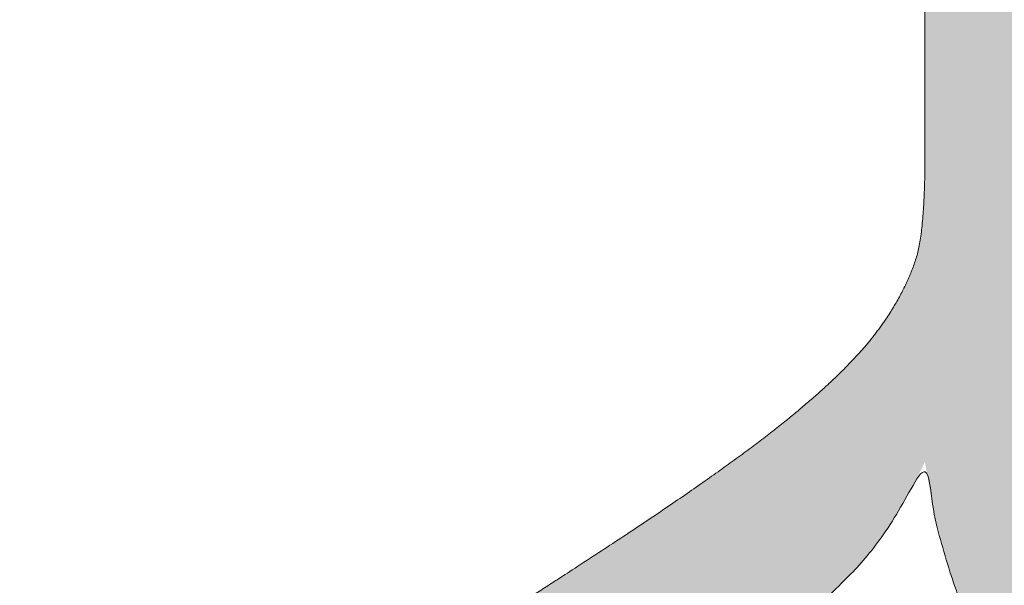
# Model space of a CAD drawing. Header units: inches. Extents: x -462 to -293, y -254 to -12.
# Tile 78 of 89: x -357.57 to -355.72, y -19.13 to -18.07. Entities that reach past the tile are written whole.
import ezdxf

# ---------------------------------------------------------------- set-up
doc = ezdxf.new("R2010")
doc.units = ezdxf.units.IN
doc.header["$LTSCALE"] = 32
doc.header["$MEASUREMENT"] = 0
doc.linetypes.add('Dash Style-1', pattern=[0.083328, 0.041656, -0.041672])
for name, color, linetype, lineweight in [('Black', 7, 'Continuous', 18), ('DashLine', 7, 'Dash Style-1', 13), ('DashLineFill', 7, 'Dash Style-1', 13), ('Drawing', 7, 'Continuous', 18), ('Metal-Black', 7, 'Continuous', 18), ('Metal-DeskStructure', 7, 'Continuous', 13), ('None', 7, 'Continuous', 18), ('SolidLine', 7, 'Continuous', 15), ('Wood_1-H', 7, 'Continuous', 13)]:
    doc.layers.add(name, color=color, linetype=linetype, lineweight=lineweight)
doc.layers.add('Metal-Leg', color=7, linetype='Continuous', lineweight=18, true_color=0x4c4c4c)
pattern_1 = [(45, (0, 0), (-1.61301565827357, 1.935715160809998), []), (45, (-1.0608, 1.0608), (-0.4723460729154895, 0.4167612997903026), [])]

# ---------------------------------------------------------------- blocks, each defined once
blk = doc.blocks.new('Group-12')
at = {"layer": 'DashLine'}
blk.add_rational_spline([(3.425889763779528, -2.559055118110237), (3.42588976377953, -37.77524409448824), (3.425889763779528, -72.99143307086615), (3.425889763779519, -74.52755905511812), (1.889763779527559, -74.52755905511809), (-11.02873622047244, -74.54730708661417), (-23.94723622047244, -74.56705511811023), (-25.24962716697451, -74.46183701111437), (-25.47623622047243, -73.17505511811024), (-27.40623622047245, -52.62205511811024), (-29.33623622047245, -32.06905511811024), (-29.64541729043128, -28.77953659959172), (-29.64523622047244, -25.47205511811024), (-29.64579921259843, -14.01555511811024), (-29.64636220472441, -2.559055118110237), (-13.11023622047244, -2.559055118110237), (3.425889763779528, -2.559055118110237)], [1, 1, 1, 0.7071067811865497, 1, 1, 1, 1, 1, 1, 1, 1, 1, 1, 1, 1, 1], degree=2, knots=[0, 0, 0, 0.3437727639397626, 0.3437727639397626, 0.3543760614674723, 0.3543760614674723, 0.4804837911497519, 0.4804837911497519, 0.4932388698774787, 0.4932388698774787, 0.6947633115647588, 0.6947633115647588, 0.7270176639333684, 0.7270176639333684, 0.838740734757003, 0.838740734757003, 1, 1, 1], dxfattribs=at)
at = {"layer": 'SolidLine'}
blk.add_rational_spline([(4.881889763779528, -2.559055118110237), (4.881889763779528, -37.77524409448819), (4.881889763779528, -72.99143307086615), (4.881889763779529, -75.98355905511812), (1.889763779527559, -75.98355905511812), (-11.02373622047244, -76.00380708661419), (-23.93723622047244, -76.02405511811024), (-26.48855720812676, -75.8181826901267), (-26.92623622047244, -73.31105511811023), (-28.85673622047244, -52.75855511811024), (-30.78723622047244, -32.20605511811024), (-31.10141317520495, -28.84703865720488), (-31.10223622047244, -25.47205511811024), (-31.10229921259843, -14.01555511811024), (-31.10236220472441, -2.559055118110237), (-13.11023622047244, -2.559055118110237), (4.881889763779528, -2.559055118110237)], [1, 1, 1, 0.7071067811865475, 1, 1, 1, 1, 1, 1, 1, 1, 1, 1, 1, 1, 1], degree=2, knots=[0, 0, 0, 0.3304669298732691, 0.3304669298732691, 0.3503210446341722, 0.3503210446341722, 0.4715008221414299, 0.4715008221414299, 0.4955201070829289, 0.4955201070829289, 0.690341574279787, 0.690341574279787, 0.7221812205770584, 0.7221812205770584, 0.83026201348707, 0.83026201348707, 1, 1, 1], dxfattribs=at)
blk = doc.blocks.new('1BRPFY-Leg_Plate (2D)')
at = {"layer": 'DashLineFill', "linetype": 'Continuous', "lineweight": 13}
h = blk.add_hatch(dxfattribs=at)
h.set_pattern_fill('Steel', color=253, style=0, pattern_type=2)
h.set_pattern_definition(pattern_1)
edge = h.paths.add_edge_path()
edge.add_arc((-1.704724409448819, -1.704724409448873), 0.125984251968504, 179.9999999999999, 269.9999999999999)
edge.add_line((-1.704724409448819, -1.830708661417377), (1.704724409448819, -1.830708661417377))
edge.add_arc((1.704724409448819, -1.704724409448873), 0.125984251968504, 270.0000000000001, 360.0000000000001)
edge.add_line((1.830708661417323, -1.704724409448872), (1.830708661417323, 1.704724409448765))
edge.add_arc((1.704724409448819, 1.704724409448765), 0.1259842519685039, 0, 90)
edge.add_line((1.704724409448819, 1.830708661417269), (-1.704724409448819, 1.830708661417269))
edge.add_arc((-1.704724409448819, 1.704724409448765), 0.1259842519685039, 90, 180)
edge.add_line((-1.830708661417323, 1.704724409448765), (-1.830708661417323, -1.704724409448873))
at = {"layer": 'SolidLine', "flags": 128}
for points in [[(-0.7086614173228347, -0.5019685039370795), (-0.6884019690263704, -0.5029637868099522), (-0.668337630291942, -0.5059400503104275), (-0.6486616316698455, -0.5108686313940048), (-0.6295634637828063, -0.5177020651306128), (-0.6112270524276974, -0.5263745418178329), (-0.5938289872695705, -0.5368025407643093), (-0.5775368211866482, -0.5488856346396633), (-0.5625074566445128, -0.5625074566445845), (-0.5488856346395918, -0.5775368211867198), (-0.5368025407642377, -0.5938289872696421), (-0.5263745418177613, -0.611227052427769), (-0.5177020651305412, -0.6295634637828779), (-0.5108686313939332, -0.6486616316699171), (-0.5059400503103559, -0.6683376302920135), (-0.5029637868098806, -0.688401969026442), (-0.5019685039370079, -0.7086614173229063), (-0.5029637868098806, -0.7289208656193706), (-0.5059400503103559, -0.748985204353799), (-0.5108686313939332, -0.7686612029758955), (-0.5177020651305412, -0.7877593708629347), (-0.5263745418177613, -0.8060957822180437), (-0.5368025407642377, -0.8234938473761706), (-0.5488856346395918, -0.8397860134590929), (-0.5625074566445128, -0.8548153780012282), (-0.5775368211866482, -0.8684372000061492), (-0.5938289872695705, -0.8805202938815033), (-0.6112270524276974, -0.8909482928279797), (-0.6295634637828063, -0.8996207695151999), (-0.6486616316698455, -0.9064542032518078), (-0.668337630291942, -0.9113827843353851), (-0.6884019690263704, -0.9143590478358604), (-0.7086614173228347, -0.9153543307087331), (-0.728920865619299, -0.9143590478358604), (-0.7489852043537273, -0.9113827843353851), (-0.7686612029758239, -0.9064542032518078), (-0.7877593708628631, -0.8996207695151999), (-0.8060957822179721, -0.8909482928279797), (-0.823493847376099, -0.8805202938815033), (-0.8397860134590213, -0.8684372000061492), (-0.8548153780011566, -0.8548153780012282), (-0.8684372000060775, -0.8397860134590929), (-0.8805202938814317, -0.8234938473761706), (-0.8909482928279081, -0.8060957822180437), (-0.8996207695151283, -0.7877593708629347), (-0.9064542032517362, -0.7686612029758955), (-0.9113827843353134, -0.748985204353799), (-0.9143590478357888, -0.7289208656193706), (-0.9153543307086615, -0.7086614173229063), (-0.9143590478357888, -0.688401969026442), (-0.9113827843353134, -0.6683376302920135), (-0.9064542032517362, -0.6486616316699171), (-0.8996207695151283, -0.6295634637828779), (-0.8909482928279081, -0.611227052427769), (-0.8805202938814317, -0.5938289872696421), (-0.8684372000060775, -0.5775368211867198), (-0.8548153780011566, -0.5625074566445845), (-0.8397860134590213, -0.5488856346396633), (-0.823493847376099, -0.5368025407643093), (-0.8060957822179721, -0.5263745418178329), (-0.7877593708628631, -0.5177020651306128), (-0.7686612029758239, -0.5108686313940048), (-0.7489852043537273, -0.5059400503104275), (-0.728920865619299, -0.5029637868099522)], [(-1.279527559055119, -1.118110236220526), (-1.263705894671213, -1.118887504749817), (-1.248036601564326, -1.121211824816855), (-1.232670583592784, -1.125060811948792), (-1.217755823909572, -1.130397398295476), (-1.203435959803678, -1.137170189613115), (-1.189848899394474, -1.145313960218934), (-1.177125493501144, -1.154750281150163), (-1.165388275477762, -1.165388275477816), (-1.15475028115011, -1.177125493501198), (-1.145313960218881, -1.189848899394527), (-1.137170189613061, -1.203435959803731), (-1.130397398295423, -1.217755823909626), (-1.125060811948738, -1.232670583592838), (-1.121211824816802, -1.24803660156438), (-1.118887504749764, -1.263705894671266), (-1.118110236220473, -1.279527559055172), (-1.118887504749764, -1.295349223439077), (-1.121211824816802, -1.311018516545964), (-1.125060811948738, -1.326384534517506), (-1.130397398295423, -1.341299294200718), (-1.137170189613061, -1.355619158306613), (-1.145313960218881, -1.369206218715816), (-1.15475028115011, -1.381929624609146), (-1.165388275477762, -1.393666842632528), (-1.177125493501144, -1.404304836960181), (-1.189848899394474, -1.413741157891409), (-1.203435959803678, -1.421884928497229), (-1.217755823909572, -1.428657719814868), (-1.232670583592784, -1.433994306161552), (-1.248036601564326, -1.437843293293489), (-1.263705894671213, -1.440167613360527), (-1.279527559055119, -1.440944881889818), (-1.295349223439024, -1.440167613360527), (-1.311018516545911, -1.437843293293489), (-1.326384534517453, -1.433994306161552), (-1.341299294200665, -1.428657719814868), (-1.355619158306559, -1.421884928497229), (-1.369206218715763, -1.413741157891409), (-1.381929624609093, -1.404304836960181), (-1.393666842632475, -1.393666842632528), (-1.404304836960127, -1.381929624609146), (-1.413741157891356, -1.369206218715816), (-1.421884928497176, -1.355619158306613), (-1.428657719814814, -1.341299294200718), (-1.433994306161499, -1.326384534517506), (-1.437843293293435, -1.311018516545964), (-1.440167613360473, -1.295349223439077), (-1.440944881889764, -1.279527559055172), (-1.440167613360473, -1.263705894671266), (-1.437843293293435, -1.24803660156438), (-1.433994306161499, -1.232670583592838), (-1.428657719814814, -1.217755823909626), (-1.421884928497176, -1.203435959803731), (-1.413741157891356, -1.189848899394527), (-1.404304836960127, -1.177125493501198), (-1.393666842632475, -1.165388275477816), (-1.381929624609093, -1.154750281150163), (-1.369206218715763, -1.145313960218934), (-1.355619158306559, -1.137170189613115), (-1.341299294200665, -1.130397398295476), (-1.326384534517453, -1.125060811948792), (-1.311018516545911, -1.121211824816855), (-1.295349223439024, -1.118887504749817)]]:
    blk.add_lwpolyline(points, close=True, dxfattribs=at)
blk = doc.blocks.new('1BRPX5-Util_Bkt_Sm-F (2D)')
at = {"layer": 'DashLineFill', "linetype": 'Continuous', "lineweight": 13}
h = blk.add_hatch(dxfattribs=at)
h.set_pattern_fill('Steel', color=253, style=0, pattern_type=2)
h.set_pattern_definition(pattern_1)
edge = h.paths.add_edge_path()
edge.add_line((-4.468503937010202, 4.413385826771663), (-3.12992125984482, 4.413385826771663))
edge.add_line((-3.12992125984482, 4.413385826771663), (-3.12992125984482, -1.854330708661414))
edge.add_line((-3.12992125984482, -1.854330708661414), (-4.468503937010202, -1.854330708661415))
edge.add_line((-4.468503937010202, -1.854330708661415), (-4.468503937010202, -1.988188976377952))
edge.add_line((-4.468503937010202, -1.988188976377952), (-2.421259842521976, -1.988188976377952))
edge.add_line((-2.421259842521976, -1.988188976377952), (-2.421259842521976, -2.366141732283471))
edge.add_arc((-2.303149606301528, -2.366141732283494), 0.1181102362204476, 179.9999999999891, 270.000000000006)
edge.add_line((-2.303149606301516, -2.484251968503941), (2.303149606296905, -2.484251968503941))
edge.add_arc((2.303149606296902, -2.366141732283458), 0.1181102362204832, 270.0000000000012, 359.9999999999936)
edge.add_line((2.421259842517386, -2.366141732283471), (2.421259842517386, -1.988188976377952))
edge.add_line((2.421259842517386, -1.988188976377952), (4.468503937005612, -1.988188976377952))
edge.add_line((4.468503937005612, -1.988188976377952), (4.468503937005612, -1.854330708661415))
edge.add_line((4.468503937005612, -1.854330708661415), (3.12992125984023, -1.854330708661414))
edge.add_line((3.12992125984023, -1.854330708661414), (3.12992125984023, 4.413385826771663))
edge.add_line((3.12992125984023, 4.413385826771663), (4.468503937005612, 4.413385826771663))
edge.add_line((4.468503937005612, 4.413385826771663), (4.468503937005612, 4.547244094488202))
edge.add_line((4.468503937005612, 4.547244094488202), (2.421259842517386, 4.547244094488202))
edge.add_line((2.421259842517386, 4.547244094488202), (2.421259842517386, 4.925196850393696))
edge.add_arc((2.303149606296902, 4.925196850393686), 0.1181102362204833, 5.365542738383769e-12, 89.99999999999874)
edge.add_line((2.303149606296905, 5.043307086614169), (-2.303149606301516, 5.043307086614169))
edge.add_arc((-2.303149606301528, 4.92519685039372), 0.1181102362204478, 89.99999999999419, 180.0000000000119)
edge.add_line((-2.421259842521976, 4.925196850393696), (-2.421259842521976, 4.547244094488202))
edge.add_line((-2.421259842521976, 4.547244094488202), (-4.468503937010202, 4.547244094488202))
edge.add_line((-4.468503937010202, 4.547244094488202), (-4.468503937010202, 4.413385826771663))
at = {"layer": 'SolidLine', "flags": 128}
blk.add_lwpolyline([(-0.4571237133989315, -1.089051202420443), (-0.4952337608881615, -1.11189348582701), (-0.5353992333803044, -1.130890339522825), (-0.57723331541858, -1.145858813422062), (-0.6203331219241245, -1.156654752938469), (-0.6642835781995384, -1.163174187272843), (-0.7086614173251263, -1.16535433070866), (-0.7530392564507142, -1.163174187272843), (-0.7969897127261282, -1.156654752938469), (-0.8400895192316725, -1.145858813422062), (-0.8819236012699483, -1.130890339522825), (-0.9220890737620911, -1.11189348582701), (-0.9601991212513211, -1.089051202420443), (-0.9958867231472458, -1.062583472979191), (-1.02880818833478, -1.032745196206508), (-1.058646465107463, -0.9998237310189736), (-1.085114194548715, -0.9641361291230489), (-1.107956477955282, -0.9260260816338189), (-1.126953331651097, -0.8858606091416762), (-1.141921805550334, -0.8440265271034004), (-1.152717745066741, -0.800926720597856), (-1.159237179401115, -0.756976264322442), (-1.161417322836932, -0.7125984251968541), (-1.159237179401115, -0.6682205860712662), (-1.152717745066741, -0.6242701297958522), (-1.141921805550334, -0.5811703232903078), (-1.126953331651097, -0.5393362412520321), (-1.107956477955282, -0.4991707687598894), (-1.085114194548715, -0.4610607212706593), (-1.058646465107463, -0.4253731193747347), (-1.02880818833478, -0.3924516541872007), (-0.9958867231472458, -0.3626133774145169), (-0.9601991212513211, -0.3361456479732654), (-0.9220890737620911, -0.3133033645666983), (-0.8819236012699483, -0.294306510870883), (-0.8400895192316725, -0.2793380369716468), (-0.7969897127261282, -0.2685420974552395), (-0.7530392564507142, -0.262022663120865), (-0.7086614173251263, -0.2598425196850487), (-0.6642835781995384, -0.262022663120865), (-0.6203331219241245, -0.2685420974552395), (-0.57723331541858, -0.2793380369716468), (-0.5353992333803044, -0.294306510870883), (-0.4952337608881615, -0.3133033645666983), (-0.4571237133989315, -0.3361456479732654)], dxfattribs=at)
blk.add_lwpolyline([(-1.279527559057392, -1.154964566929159), (-1.266932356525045, -1.155583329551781), (-1.254458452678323, -1.157433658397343), (-1.242225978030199, -1.160497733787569), (-1.230352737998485, -1.164746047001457), (-1.21895307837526, -1.170137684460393), (-1.208136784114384, -1.176620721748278), (-1.198008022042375, -1.184132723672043), (-1.188664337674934, -1.192601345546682), (-1.180195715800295, -1.201945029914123), (-1.17268371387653, -1.212073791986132), (-1.166200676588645, -1.222890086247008), (-1.160809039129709, -1.234289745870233), (-1.156560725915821, -1.246162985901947), (-1.153496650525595, -1.258395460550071), (-1.151646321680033, -1.270869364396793), (-1.151027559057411, -1.28346456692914), (-1.151646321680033, -1.296059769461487), (-1.153496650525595, -1.308533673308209), (-1.156560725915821, -1.320766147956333), (-1.160809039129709, -1.332639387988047), (-1.166200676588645, -1.344039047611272), (-1.17268371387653, -1.354855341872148), (-1.180195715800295, -1.364984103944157), (-1.188664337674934, -1.374327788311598), (-1.198008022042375, -1.382796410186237), (-1.208136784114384, -1.390308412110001), (-1.21895307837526, -1.396791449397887), (-1.230352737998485, -1.402183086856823), (-1.242225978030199, -1.406431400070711), (-1.254458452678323, -1.409495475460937), (-1.266932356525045, -1.411345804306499), (-1.279527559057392, -1.411964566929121), (-1.292122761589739, -1.411345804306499), (-1.304596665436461, -1.409495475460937), (-1.316829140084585, -1.406431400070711), (-1.328702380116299, -1.402183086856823), (-1.340102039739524, -1.396791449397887), (-1.3509183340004, -1.390308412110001), (-1.361047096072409, -1.382796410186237), (-1.37039078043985, -1.374327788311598), (-1.378859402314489, -1.364984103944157), (-1.386371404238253, -1.354855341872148), (-1.392854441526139, -1.344039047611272), (-1.398246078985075, -1.332639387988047), (-1.402494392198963, -1.320766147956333), (-1.405558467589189, -1.308533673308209), (-1.407408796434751, -1.296059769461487), (-1.408027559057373, -1.28346456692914), (-1.407408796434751, -1.270869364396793), (-1.405558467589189, -1.258395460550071), (-1.402494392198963, -1.246162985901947), (-1.398246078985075, -1.234289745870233), (-1.392854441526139, -1.222890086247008), (-1.386371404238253, -1.212073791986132), (-1.378859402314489, -1.201945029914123), (-1.37039078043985, -1.192601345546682), (-1.361047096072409, -1.184132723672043), (-1.3509183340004, -1.176620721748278), (-1.340102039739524, -1.170137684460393), (-1.328702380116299, -1.164746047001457), (-1.316829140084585, -1.160497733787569), (-1.304596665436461, -1.157433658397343), (-1.292122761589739, -1.155583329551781)], close=True, dxfattribs=at)
blk = doc.blocks.new('Slate-LegBrace (2D)')
at = {"layer": 'DashLineFill', "linetype": 'Continuous', "lineweight": 13}
h = blk.add_hatch(dxfattribs=at)
h.set_pattern_fill('Steel', color=253, style=0, pattern_type=2)
h.set_pattern_definition(pattern_1)
h.paths.add_polyline_path([(-2.186309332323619, -0.2676096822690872), (-2.186309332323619, -0.2375137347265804), (-1.992015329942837, -0.2375137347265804), (-1.992015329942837, -0.02575645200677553), (-1.988265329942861, -0.02575645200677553), (-1.988265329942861, 0.7034311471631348), (-1.929210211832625, 0.762486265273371), (-1.734820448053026, 0.762486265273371), (-1.67576532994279, 0.7034311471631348), (-1.67576532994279, -0.02575645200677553), (-1.672015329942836, -0.02575645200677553), (-1.672015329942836, -0.2375137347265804), (-1.477721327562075, -0.2375137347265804), (-1.477721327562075, -0.2676096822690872)])
h = blk.add_hatch(dxfattribs=at)
h.set_pattern_fill('Steel', color=253, style=0, pattern_type=2)
h.set_pattern_definition(pattern_1)
edge = h.paths.add_edge_path()
edge.add_line((-2.199587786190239, -0.1351515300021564), (-1.374775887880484, -0.1351515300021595))
edge.add_arc((3.636636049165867e-15, -0.01355418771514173), 1.380142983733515, 185.0545920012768, 354.9454079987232)
edge.add_line((1.374775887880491, -0.13515153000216), (2.199718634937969, -0.1351515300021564))
edge.add_arc((6.54243738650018e-05, -0.01705725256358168), 2.202821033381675, 183.0731271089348, 356.92687289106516, ccw=False)
h = blk.add_hatch(dxfattribs=at)
h.set_pattern_fill('Steel', color=253, style=0, pattern_type=2)
h.set_pattern_definition(pattern_1)
edge = h.paths.add_edge_path()
edge.add_line((2.191696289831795, -0.2375138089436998), (1.463739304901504, -0.2375137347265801))
edge.add_arc((-6.542437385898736e-05, -0.01704129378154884), 1.480314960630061, 188.5652811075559, 351.4347188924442, ccw=False)
edge.add_line((-1.463870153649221, -0.2375137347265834), (-2.191827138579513, -0.2375138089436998))
edge.add_line((-2.191827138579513, -0.2375138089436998), (-2.199718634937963, -0.1351515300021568))
edge.add_line((-2.199718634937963, -0.1351515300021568), (-1.374775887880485, -0.1351515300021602))
edge.add_arc((2.937282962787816e-15, -0.01355418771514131), 1.380142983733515, 185.0545920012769, 354.9454079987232)
edge.add_line((1.37477588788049, -0.1351515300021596), (2.199587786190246, -0.1351515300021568))
edge.add_line((2.199587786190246, -0.1351515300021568), (2.191696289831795, -0.2375138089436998))
at = {"layer": 'DashLineFill', "flags": 128}
blk.add_lwpolyline([(-2.186309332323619, -0.2676096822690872), (-2.186309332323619, -0.2375137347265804), (-1.992015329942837, -0.2375137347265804), (-1.992015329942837, -0.02575645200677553), (-1.988265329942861, -0.02575645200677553), (-1.988265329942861, 0.7034311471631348), (-1.929210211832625, 0.762486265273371), (-1.734820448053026, 0.762486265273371), (-1.67576532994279, 0.7034311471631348), (-1.67576532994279, -0.02575645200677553), (-1.672015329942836, -0.02575645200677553), (-1.672015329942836, -0.2375137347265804), (-1.477721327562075, -0.2375137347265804), (-1.477721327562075, -0.2676096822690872)], close=True, dxfattribs=at)
for points in [[(2.191696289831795, -0.2375138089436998), (1.463739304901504, -0.2375137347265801, -0.860662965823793), (-1.463870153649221, -0.2375137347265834), (-2.191827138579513, -0.2375138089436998), (-2.199718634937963, -0.1351515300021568), (-1.374775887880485, -0.1351515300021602, 0.9154551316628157), (1.37477588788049, -0.1351515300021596), (2.199587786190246, -0.1351515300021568)], [(-2.199587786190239, -0.1351515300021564), (-1.374775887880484, -0.1351515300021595, 0.9154551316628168), (1.374775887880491, -0.13515153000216), (2.199718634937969, -0.1351515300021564, -0.9477524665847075)]]:
    blk.add_lwpolyline(points, format="xyb", close=True, dxfattribs=at)
blk = doc.blocks.new('TLLegSleeve (2D)')
at = {"layer": 'DashLineFill', "linetype": 'Continuous', "lineweight": 13}
h = blk.add_hatch(dxfattribs=at)
h.set_pattern_fill('Steel', color=253, style=0, pattern_type=2)
h.set_pattern_definition(pattern_1)
edge = h.paths.add_edge_path()
edge.add_line((1.08267716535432, 1.402343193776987), (1.08267716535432, 2.913385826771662))
edge.add_arc((-1.707523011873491e-13, 2.913385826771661), 1.08267716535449, 4.479377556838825e-14, 180)
edge.add_line((-1.082677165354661, 2.913385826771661), (-1.08267716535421, 1.402343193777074))
edge.add_arc((-1.332267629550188e-15, 2.886579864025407e-15), 1.771653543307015, 127.6698869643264, 412.330113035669)
edge.add_line((1.08267716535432, 1.402343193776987), (1.08267716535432, 1.402343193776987))
edge = h.paths.add_edge_path()
edge.add_arc((1.665334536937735e-15, 2.91338582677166), 0.7480314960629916, 180, 360)
edge.add_arc((1.665334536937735e-15, 2.91338582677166), 0.7480314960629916, 9.54166404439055e-15, 180)
edge.add_line((-0.7480314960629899, 2.91338582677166), (-0.7480314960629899, 2.91338582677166))
edge = h.paths.add_edge_path()
edge.add_arc((-1.723066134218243e-13, 5.70119602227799e-16), 1.437007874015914, 180, 360)
edge.add_arc((-1.723066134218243e-13, 9.149983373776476e-17), 1.437007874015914, 9.541664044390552e-15, 180)
edge.add_line((-1.437007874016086, 3.308097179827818e-16), (-1.437007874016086, 3.308097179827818e-16))
at = {"layer": 'DashLine', "color": 8, "flags": 128}
blk.add_lwpolyline([(1.653543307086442, 1.118599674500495e-14), (1.645581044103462, -0.1620755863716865), (1.621770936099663, -0.3225902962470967), (1.582342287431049, -0.4799982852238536), (1.527674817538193, -0.6327836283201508), (1.45829500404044, -0.7794749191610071), (1.374871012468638, -0.9186594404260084), (1.278206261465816, -1.048996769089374), (1.169231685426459, -1.169231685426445), (1.048996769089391, -1.278206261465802), (0.918659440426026, -1.374871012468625), (0.7794749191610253, -1.458295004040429), (0.6327836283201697, -1.527674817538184), (0.4799982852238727, -1.582342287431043), (0.3225902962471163, -1.621770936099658), (0.1620755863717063, -1.645581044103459), (8.723964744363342e-15, -1.653543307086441), (-0.162075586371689, -1.645581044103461), (-0.3225902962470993, -1.621770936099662), (-0.4799982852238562, -1.582342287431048), (-0.6327836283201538, -1.527674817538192), (-0.7794749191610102, -1.458295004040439), (-0.9186594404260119, -1.374871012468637), (-1.048996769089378, -1.278206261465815), (-1.169231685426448, -1.169231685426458), (-1.278206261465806, -1.048996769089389), (-1.374871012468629, -0.9186594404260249), (-1.458295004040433, -0.7794749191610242), (-1.527674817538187, -0.6327836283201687), (-1.582342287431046, -0.4799982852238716), (-1.621770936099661, -0.3225902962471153), (-1.645581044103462, -0.1620755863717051), (-1.653543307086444, -7.741682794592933e-15), (-1.645581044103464, 0.1620755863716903), (-1.621770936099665, 0.3225902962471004), (-1.582342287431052, 0.4799982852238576), (-1.527674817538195, 0.6327836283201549), (-1.458295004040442, 0.7794749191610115), (-1.37487101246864, 0.918659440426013), (-1.278206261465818, 1.048996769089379), (-1.169231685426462, 1.169231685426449), (-1.048996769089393, 1.278206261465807), (-0.9186594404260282, 1.37487101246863), (-0.7794749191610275, 1.458295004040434), (-0.6327836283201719, 1.527674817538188), (-0.479998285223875, 1.582342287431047), (-0.3225902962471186, 1.621770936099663), (-0.1620755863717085, 1.645581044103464), (-1.096189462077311e-14, 1.653543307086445), (0.1620755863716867, 1.645581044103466), (0.3225902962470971, 1.621770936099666), (0.479998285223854, 1.582342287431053), (0.6327836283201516, 1.527674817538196), (0.7794749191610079, 1.458295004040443), (0.9186594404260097, 1.374871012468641), (1.048996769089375, 1.278206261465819), (1.169231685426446, 1.169231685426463), (1.278206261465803, 1.048996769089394), (1.374871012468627, 0.9186594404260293), (1.458295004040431, 0.7794749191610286), (1.527674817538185, 0.6327836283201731), (1.582342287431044, 0.4799982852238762), (1.621770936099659, 0.3225902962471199), (1.64558104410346, 0.1620755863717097)], close=True, dxfattribs=at)
at = {"layer": 'DashLineFill', "flags": 128}
for points in [[(1.08267716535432, 1.402343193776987), (1.08267716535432, 2.913385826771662, 0.9999999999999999), (-1.082677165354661, 2.913385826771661), (-1.08267716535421, 1.402343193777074, 2.931618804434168), (1.08267716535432, 1.402343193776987)], [(-1.437007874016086, 3.308097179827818e-16, 0.9999999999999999), (1.437007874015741, 3.308097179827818e-16, 0.9999999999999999), (-1.437007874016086, 3.308097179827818e-16)]]:
    blk.add_lwpolyline(points, format="xyb", close=True, dxfattribs=at)
blk = doc.blocks.new('Group-28')
at = {"layer": 'SolidLine', "flags": 128}
blk.add_lwpolyline([(-10.09842519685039, -5.984251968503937, -0.414213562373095), (-8.385826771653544, -4.271653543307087, -0.414213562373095), (-6.673228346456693, -5.984251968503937, -0.414213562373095), (-8.385826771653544, -7.696850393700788, -0.414213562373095)], format="xyb", close=True, dxfattribs=at)
at = {"layer": 'Wood_1-H', "color": 7, "rotation": 270}
for name in ['1BRPX5-Util_Bkt_Sm-F (2D)', 'Slate-LegBrace (2D)', '1BRPFY-Leg_Plate (2D)', 'TLLegSleeve (2D)']:
    blk.add_blockref(name, (-8.385826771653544, -5.984251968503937), dxfattribs=at)
blk = doc.blocks.new('Group-30')
at = {"layer": 'Metal-DeskStructure', "color": 7}
blk.add_open_spline([(-0.5629921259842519, -0.4031061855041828), (-0.5629921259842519, -0.4084102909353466), (-0.5669586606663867, -0.4163664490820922), (-0.5762169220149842, -0.4216705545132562), (-0.5934108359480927, -0.424322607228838), (-0.6185404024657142, -0.424322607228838), (-0.6344117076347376, -0.4203445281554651), (-0.6436699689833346, -0.4163664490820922), (-0.6476377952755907, -0.4070842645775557), (-0.6476377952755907, -0.2008904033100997), (-0.6476377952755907, -6.474738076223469e-07), (-0.8592519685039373, -6.474738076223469e-07), (-1.070866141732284, -6.474738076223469e-07), (-1.070866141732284, -0.2008904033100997), (-1.070866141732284, -0.4070842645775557), (-1.074832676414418, -0.4163664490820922), (-1.084090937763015, -0.4203445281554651), (-1.101284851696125, -0.424322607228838), (-1.12509180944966, -0.424322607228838), (-1.142285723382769, -0.4216705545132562), (-1.151543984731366, -0.4163664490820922), (-1.155511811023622, -0.4084102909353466), (-1.155511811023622, 0), (-1.155511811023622, 0.4084102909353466), (-1.151543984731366, 0.4163664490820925), (-1.142285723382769, 0.4216705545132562), (-1.12509180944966, 0.424321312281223), (-1.101284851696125, 0.424321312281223), (-1.084090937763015, 0.4216705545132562), (-1.074832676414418, 0.4163664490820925), (-1.070866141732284, 0.4097363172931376), (-1.070866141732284, 0.2446479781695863), (-1.070866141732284, 0.08486374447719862), (-0.8592519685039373, 0.08486374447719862), (-0.6476377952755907, 0.08486374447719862), (-0.6476377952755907, 0.2446479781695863), (-0.6476377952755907, 0.4097363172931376), (-0.6436699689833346, 0.4163664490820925), (-0.6344117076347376, 0.4216705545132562), (-0.6185404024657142, 0.424321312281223), (-0.5934108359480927, 0.424321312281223), (-0.5762169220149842, 0.4216705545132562), (-0.5669586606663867, 0.4163664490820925), (-0.5629921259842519, 0.4084102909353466), (-0.5629921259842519, 0), (-0.5629921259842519, -0.4031061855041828)], degree=2, knots=[0, 0, 0, 0.00229950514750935, 0.004599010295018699, 0.006898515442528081, 0.009198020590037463, 0.01175302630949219, 0.01430803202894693, 0.01686303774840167, 0.01941804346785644, 0.1161873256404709, 0.1161873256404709, 0.218122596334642, 0.218122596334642, 0.3148918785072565, 0.3174468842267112, 0.320001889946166, 0.3225568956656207, 0.3251119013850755, 0.3276669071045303, 0.3302219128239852, 0.3327769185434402, 0.3353319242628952, 0.5295095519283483, 0.5320645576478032, 0.5346195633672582, 0.537174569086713, 0.5397295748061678, 0.5422845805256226, 0.5448395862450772, 0.5473945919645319, 0.5499495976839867, 0.6269182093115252, 0.6269182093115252, 0.7288534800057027, 0.7288534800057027, 0.8058220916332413, 0.808377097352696, 0.8109321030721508, 0.8134871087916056, 0.8160421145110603, 0.8183416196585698, 0.8206411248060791, 0.8229406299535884, 0.8252401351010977, 1, 1, 1], dxfattribs=at)
blk = doc.blocks.new('TL14_lower_leg (2D)')
at = {"layer": 'DashLine', "flags": 128}
for points in [[(-1.777195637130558e-14, 1.377952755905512), (0.1350629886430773, 1.371317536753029), (0.2688252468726, 1.351475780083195), (0.3999985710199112, 1.318618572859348), (0.5273196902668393, 1.27306234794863), (0.649562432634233, 1.215245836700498), (0.7655495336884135, 1.14572584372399), (0.8741639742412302, 1.065171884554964), (0.9743597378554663, 0.9743597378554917), (1.065171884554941, 0.8741639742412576), (1.14572584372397, 0.7655495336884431), (1.215245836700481, 0.6495624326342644), (1.273062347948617, 0.5273196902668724), (1.318618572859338, 0.3999985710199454), (1.351475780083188, 0.2688252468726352), (1.371317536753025, 0.1350629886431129), (1.377952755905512, 1.783045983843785e-14), (1.371317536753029, -0.1350629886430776), (1.351475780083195, -0.2688252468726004), (1.318618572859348, -0.3999985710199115), (1.27306234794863, -0.5273196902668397), (1.215245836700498, -0.6495624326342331), (1.145725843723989, -0.7655495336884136), (1.065171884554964, -0.8741639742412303), (0.9743597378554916, -0.9743597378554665), (0.8741639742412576, -1.065171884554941), (0.7655495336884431, -1.14572584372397), (0.6495624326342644, -1.215245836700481), (0.5273196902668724, -1.273062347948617), (0.3999985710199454, -1.318618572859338), (0.2688252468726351, -1.351475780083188), (0.135062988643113, -1.371317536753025), (1.777195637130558e-14, -1.377952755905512), (-0.1350629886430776, -1.371317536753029), (-0.2688252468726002, -1.351475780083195), (-0.3999985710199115, -1.318618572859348), (-0.5273196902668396, -1.27306234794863), (-0.6495624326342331, -1.215245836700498), (-0.7655495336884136, -1.14572584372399), (-0.8741639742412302, -1.065171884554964), (-0.9743597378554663, -0.9743597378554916), (-1.065171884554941, -0.8741639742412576), (-1.14572584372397, -0.7655495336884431), (-1.215245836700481, -0.6495624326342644), (-1.273062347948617, -0.5273196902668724), (-1.318618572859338, -0.3999985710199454), (-1.351475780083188, -0.2688252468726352), (-1.371317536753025, -0.1350629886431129), (-1.377952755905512, -1.783045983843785e-14), (-1.371317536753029, 0.1350629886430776), (-1.351475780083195, 0.2688252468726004), (-1.318618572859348, 0.3999985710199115), (-1.27306234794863, 0.5273196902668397), (-1.215245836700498, 0.6495624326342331), (-1.145725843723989, 0.7655495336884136), (-1.065171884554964, 0.8741639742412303), (-0.9743597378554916, 0.9743597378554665), (-0.8741639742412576, 1.065171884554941), (-0.7655495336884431, 1.14572584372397), (-0.6495624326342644, 1.215245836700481), (-0.5273196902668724, 1.273062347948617), (-0.3999985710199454, 1.318618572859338), (-0.2688252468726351, 1.351475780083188), (-0.135062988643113, 1.371317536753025)], [(-0.7086614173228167, -0.547244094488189), (-0.6928397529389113, -0.54802136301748), (-0.6771704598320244, -0.5503456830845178), (-0.6618044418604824, -0.5541946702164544), (-0.6468896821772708, -0.5595312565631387), (-0.6325698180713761, -0.5663040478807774), (-0.6189827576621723, -0.574447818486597), (-0.6062593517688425, -0.5838841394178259), (-0.5945221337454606, -0.5945221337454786), (-0.583884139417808, -0.6062593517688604), (-0.5744478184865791, -0.6189827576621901), (-0.5663040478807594, -0.632569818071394), (-0.5595312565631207, -0.6468896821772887), (-0.5541946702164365, -0.6618044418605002), (-0.5503456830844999, -0.6771704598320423), (-0.5480213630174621, -0.6928397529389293), (-0.547244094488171, -0.7086614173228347), (-0.5480213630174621, -0.72448308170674), (-0.5503456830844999, -0.7401523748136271), (-0.5541946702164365, -0.7555183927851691), (-0.5595312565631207, -0.7704331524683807), (-0.5663040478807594, -0.7847530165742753), (-0.5744478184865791, -0.7983400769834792), (-0.583884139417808, -0.811063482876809), (-0.5945221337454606, -0.8228007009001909), (-0.6062593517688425, -0.8334386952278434), (-0.6189827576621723, -0.8428750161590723), (-0.6325698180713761, -0.8510187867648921), (-0.6468896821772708, -0.8577915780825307), (-0.6618044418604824, -0.8631281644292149), (-0.6771704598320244, -0.8669771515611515), (-0.6928397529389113, -0.8693014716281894), (-0.7086614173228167, -0.8700787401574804), (-0.7244830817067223, -0.8693014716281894), (-0.7401523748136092, -0.8669771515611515), (-0.7555183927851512, -0.8631281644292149), (-0.7704331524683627, -0.8577915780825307), (-0.7847530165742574, -0.8510187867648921), (-0.7983400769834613, -0.8428750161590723), (-0.8110634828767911, -0.8334386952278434), (-0.822800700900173, -0.8228007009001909), (-0.8334386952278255, -0.811063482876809), (-0.8428750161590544, -0.7983400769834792), (-0.8510187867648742, -0.7847530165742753), (-0.8577915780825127, -0.7704331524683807), (-0.863128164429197, -0.7555183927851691), (-0.8669771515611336, -0.7401523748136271), (-0.8693014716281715, -0.72448308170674), (-0.8700787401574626, -0.7086614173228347), (-0.8693014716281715, -0.6928397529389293), (-0.8669771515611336, -0.6771704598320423), (-0.863128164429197, -0.6618044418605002), (-0.8577915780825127, -0.6468896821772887), (-0.8510187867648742, -0.632569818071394), (-0.8428750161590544, -0.6189827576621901), (-0.8334386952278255, -0.6062593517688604), (-0.822800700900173, -0.5945221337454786), (-0.8110634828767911, -0.5838841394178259), (-0.7983400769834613, -0.574447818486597), (-0.7847530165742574, -0.5663040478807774), (-0.7704331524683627, -0.5595312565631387), (-0.7555183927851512, -0.5541946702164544), (-0.7401523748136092, -0.5503456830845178), (-0.7244830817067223, -0.54802136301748)]]:
    blk.add_lwpolyline(points, close=True, dxfattribs=at)
at = {"layer": 'Metal-DeskStructure', "color": 7}
blk.add_blockref('Group-30', (0, 0), dxfattribs=at)
blk = doc.blocks.new('1BRPT9-Bracket (2D)')
at = {"layer": 'DashLineFill', "linetype": 'Continuous', "lineweight": 13}
h = blk.add_hatch(dxfattribs=at)
h.set_pattern_fill('Steel', color=253, style=0, pattern_type=2)
h.set_pattern_definition(pattern_1)
edge = h.paths.add_edge_path()
edge.add_arc((1.677931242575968, -8.488188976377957), 0.2519685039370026, 269.999999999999, 360.0000000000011)
edge.add_line((1.929899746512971, -8.488188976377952), (1.929899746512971, -7.480314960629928))
edge.add_line((1.929899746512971, -7.480314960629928), (2.323600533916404, -7.480314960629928))
edge.add_line((2.323600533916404, -7.480314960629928), (2.323600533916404, 7.461135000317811))
edge.add_line((2.323600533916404, 7.461135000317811), (1.929899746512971, 7.480314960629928))
edge.add_line((1.929899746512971, 7.480314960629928), (1.929899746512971, 8.488188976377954))
edge.add_arc((1.677931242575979, 8.488188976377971), 0.2519685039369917, 359.999999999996, 450.0000000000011)
edge.add_line((1.677931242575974, 8.740157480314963), (-2.32206875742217, 8.740157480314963))
edge.add_line((-2.32206875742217, 8.740157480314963), (-2.32206875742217, -8.74015748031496))
edge.add_line((-2.32206875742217, -8.74015748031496), (1.677931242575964, -8.74015748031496))
blk = doc.blocks.new('Group-52')
at = {"layer": 'DashLineFill', "linetype": 'Continuous', "lineweight": 13}
h = blk.add_hatch(dxfattribs=at)
h.set_pattern_fill('Steel', color=253, style=0, pattern_type=2)
h.set_pattern_definition(pattern_1)
h.paths.add_polyline_path([(-2.066929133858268, 1.397637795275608), (2.066929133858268, 1.397637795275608), (2.066929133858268, 0.1377952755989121), (2.106299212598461, 0.1377952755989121), (2.106299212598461, -0.1377952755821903), (2.066929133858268, -0.1377952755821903), (2.066929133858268, -5.275590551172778), (2.106299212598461, -5.275590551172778), (2.106299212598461, -5.55118110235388), (2.066929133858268, -5.55118110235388), (2.066929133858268, -5.82677165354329), (-2.066929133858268, -5.82677165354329), (-2.066929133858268, -5.55118110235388), (-2.106299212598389, -5.55118110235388), (-2.106299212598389, -5.275590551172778), (-2.066929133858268, -5.275590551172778), (-2.066929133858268, -0.1377952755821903), (-2.106299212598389, -0.1377952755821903), (-2.106299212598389, 0.1377952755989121), (-2.066929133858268, 0.1377952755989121)])
blk = doc.blocks.new('TL14_upper_leg (2D)')
at = {"layer": 'DashLine', "flags": 128}
blk.add_lwpolyline([(0, 1.22047244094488), (0.1196272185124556, 1.214595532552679), (0.2381023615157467, 1.197021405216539), (0.3542844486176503, 1.167919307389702), (0.4670545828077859, 1.127569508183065), (0.5753267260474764, 1.076360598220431), (0.6780581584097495, 1.01478574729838), (0.7742595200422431, 0.9434379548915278), (0.8630043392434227, 0.8630043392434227), (0.9434379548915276, 0.7742595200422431), (1.01478574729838, 0.6780581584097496), (1.076360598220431, 0.5753267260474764), (1.127569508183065, 0.467054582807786), (1.167919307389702, 0.3542844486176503), (1.197021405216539, 0.2381023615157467), (1.214595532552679, 0.1196272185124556), (1.22047244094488, 7.47323834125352e-17), (1.214595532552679, -0.1196272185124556), (1.197021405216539, -0.2381023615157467), (1.167919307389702, -0.3542844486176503), (1.127569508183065, -0.467054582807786), (1.076360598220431, -0.5753267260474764), (1.01478574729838, -0.6780581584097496), (0.9434379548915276, -0.7742595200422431), (0.8630043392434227, -0.8630043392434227), (0.7742595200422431, -0.9434379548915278), (0.6780581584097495, -1.01478574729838), (0.5753267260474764, -1.076360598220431), (0.4670545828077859, -1.127569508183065), (0.3542844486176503, -1.167919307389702), (0.2381023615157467, -1.197021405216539), (0.1196272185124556, -1.214595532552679), (0, -1.22047244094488), (-0.1196272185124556, -1.214595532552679), (-0.2381023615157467, -1.197021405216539), (-0.3542844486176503, -1.167919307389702), (-0.4670545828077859, -1.127569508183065), (-0.5753267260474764, -1.076360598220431), (-0.6780581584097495, -1.01478574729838), (-0.7742595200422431, -0.9434379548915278), (-0.8630043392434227, -0.8630043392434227), (-0.9434379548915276, -0.7742595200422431), (-1.01478574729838, -0.6780581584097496), (-1.076360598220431, -0.5753267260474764), (-1.127569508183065, -0.467054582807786), (-1.167919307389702, -0.3542844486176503), (-1.197021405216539, -0.2381023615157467), (-1.214595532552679, -0.1196272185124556), (-1.22047244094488, 7.47323834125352e-17), (-1.214595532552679, 0.1196272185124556), (-1.197021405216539, 0.2381023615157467), (-1.167919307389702, 0.3542844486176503), (-1.127569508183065, 0.467054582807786), (-1.076360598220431, 0.5753267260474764), (-1.01478574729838, 0.6780581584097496), (-0.9434379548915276, 0.7742595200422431), (-0.8630043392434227, 0.8630043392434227), (-0.7742595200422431, 0.9434379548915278), (-0.6780581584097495, 1.01478574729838), (-0.5753267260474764, 1.076360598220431), (-0.4670545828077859, 1.127569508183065), (-0.3542844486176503, 1.167919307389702), (-0.2381023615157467, 1.197021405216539), (-0.1196272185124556, 1.214595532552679)], close=True, dxfattribs=at)
at = {"layer": 'DashLine', "color": 7}
blk.add_blockref('Group-52', (0, 0), dxfattribs=at)
blk = doc.blocks.new('Group-54')
at = {"layer": 'Metal-DeskStructure', "linetype": 'Continuous', "lineweight": 0, "true_color": 0xff0000}
h = blk.add_hatch(color=1, dxfattribs=at)
h.paths.add_polyline_path([(-2.021668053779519, -1.274606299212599), (-2.021668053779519, 1.274606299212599), (-0.9063873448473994, 1.274606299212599), (-0.825984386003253, 1.273487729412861), (-0.7505603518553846, 1.270132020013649), (-0.6801152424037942, 1.264539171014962), (-0.6146490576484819, 1.256709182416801), (-0.5541617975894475, 1.246642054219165), (-0.4986534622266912, 1.234337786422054), (-0.4481240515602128, 1.219796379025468), (-0.4025735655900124, 1.203017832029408), (-0.3605890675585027, 1.18341340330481), (-0.3207576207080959, 1.160394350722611), (-0.2830792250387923, 1.133960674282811), (-0.2475538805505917, 1.10411237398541), (-0.2141815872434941, 1.070849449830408), (-0.1829623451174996, 1.034171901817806), (-0.1538961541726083, 0.9940797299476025), (-0.1269830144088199, 0.9505729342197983), (-0.1027611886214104, 0.9047532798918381), (-0.08176893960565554, 0.8577225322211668), (-0.06400626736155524, 0.8094806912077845), (-0.04947317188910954, 0.7600277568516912), (-0.03816965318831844, 0.7093637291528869), (-0.03009571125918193, 0.6574886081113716), (-0.02525134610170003, 0.604402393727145), (-0.02363655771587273, 0.5501050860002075), (-0.02630264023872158, 0.4809719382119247), (-0.03430088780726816, 0.4145973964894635), (-0.04763130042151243, 0.3509814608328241), (-0.06629387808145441, 0.2901241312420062), (-0.09028862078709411, 0.23202540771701), (-0.1196155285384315, 0.1766852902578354), (-0.1542746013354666, 0.1241037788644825), (-0.1942658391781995, 0.0742808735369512), (-0.2398415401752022, 0.02804076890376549), (-0.2912540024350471, -0.01379234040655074), (-0.3485032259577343, -0.05121845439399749), (-0.4115892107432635, -0.08423757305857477), (-0.4805119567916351, -0.1128496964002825), (-0.5552714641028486, -0.1370548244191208), (-0.6358677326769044, -0.1568529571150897), (-0.7223007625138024, -0.172244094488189), (-0.6914852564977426, -0.1878368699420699), (-0.6625536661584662, -0.2033960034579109), (-0.6355059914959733, -0.2189214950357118), (-0.6103422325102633, -0.2344133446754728), (-0.5870623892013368, -0.2498715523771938), (-0.5656664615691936, -0.2652961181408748), (-0.5461544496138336, -0.2806870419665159), (-0.528526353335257, -0.2960443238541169), (-0.4937411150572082, -0.3297530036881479), (-0.4593595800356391, -0.3652110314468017), (-0.4253817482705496, -0.4024184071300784), (-0.3918076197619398, -0.4413751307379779), (-0.3586371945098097, -0.4820812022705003), (-0.3258704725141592, -0.5245366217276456), (-0.2935074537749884, -0.5687413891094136), (-0.2615481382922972, -0.6146955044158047), (0.1636796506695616, -1.274606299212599), (-0.2335580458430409, -1.274606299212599), (-0.5618991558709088, -0.7707919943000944), (-0.5969114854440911, -0.7177646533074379), (-0.6303594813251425, -0.667950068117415), (-0.6622431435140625, -0.6213482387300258), (-0.6925624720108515, -0.57795916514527), (-0.7213174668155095, -0.5377828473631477), (-0.7485081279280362, -0.5008192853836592), (-0.7741344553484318, -0.4670684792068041), (-0.7981964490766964, -0.4365304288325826), (-0.8211735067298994, -0.408532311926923), (-0.8435450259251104, -0.3824013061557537), (-0.8653110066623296, -0.3581374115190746), (-0.8864714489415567, -0.3357406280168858), (-0.907026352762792, -0.3152109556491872), (-0.9269757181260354, -0.2965483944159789), (-0.9463195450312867, -0.2797529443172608), (-0.9650578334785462, -0.264824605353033), (-0.9835185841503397, -0.2513512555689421), (-1.002029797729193, -0.2389207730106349), (-1.020591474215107, -0.2275331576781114), (-1.03920361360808, -0.2171884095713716), (-1.057866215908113, -0.2078865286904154), (-1.076579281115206, -0.1996275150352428), (-1.09534280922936, -0.192411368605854), (-1.114156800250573, -0.1862380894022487), (-1.129261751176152, -0.182958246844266), (-1.146587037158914, -0.1801157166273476), (-1.166132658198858, -0.1777104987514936), (-1.187898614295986, -0.1757425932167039), (-1.211884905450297, -0.1742120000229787), (-1.238091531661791, -0.1731187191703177), (-1.266518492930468, -0.1724627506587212), (-1.297165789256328, -0.172244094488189), (-1.677179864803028, -0.172244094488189), (-1.677179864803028, -1.274606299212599)])
h.paths.add_polyline_path([(-1.677179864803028, 0.1033464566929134), (-0.9720553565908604, 0.1033464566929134), (-0.9173711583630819, 0.1041370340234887), (-0.8658156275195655, 0.1065087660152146), (-0.8173887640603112, 0.1104616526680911), (-0.7720905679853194, 0.1159956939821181), (-0.7299210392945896, 0.1231108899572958), (-0.6908801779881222, 0.131807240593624), (-0.654967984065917, 0.1420847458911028), (-0.6221844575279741, 0.1539434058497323), (-0.591907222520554, 0.1675514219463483), (-0.5635139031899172, 0.183076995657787), (-0.5370044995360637, 0.2005201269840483), (-0.5123790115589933, 0.2198808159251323), (-0.4896374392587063, 0.2411590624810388), (-0.4687797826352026, 0.2643548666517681), (-0.4498060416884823, 0.2894682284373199), (-0.4327162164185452, 0.3164991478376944), (-0.4175775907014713, 0.3447916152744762), (-0.4044574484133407, 0.3736896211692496), (-0.3933557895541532, 0.4031931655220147), (-0.3842726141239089, 0.4333022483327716), (-0.3772079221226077, 0.4640168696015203), (-0.3721617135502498, 0.4953370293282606), (-0.369133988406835, 0.5272627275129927), (-0.3681247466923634, 0.5597939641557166), (-0.3700927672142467, 0.6066395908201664), (-0.3759968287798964, 0.6513658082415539), (-0.3858369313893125, 0.693972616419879), (-0.399613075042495, 0.7344600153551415), (-0.417325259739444, 0.7728280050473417), (-0.4389734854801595, 0.8090765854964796), (-0.4645577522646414, 0.8432057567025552), (-0.4940780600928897, 0.8752155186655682), (-0.5278540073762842, 0.9042311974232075), (-0.5662051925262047, 0.9293781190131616), (-0.609131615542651, 0.9506562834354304), (-0.6566332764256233, 0.9680656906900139), (-0.7087101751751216, 0.9816063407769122), (-0.7653623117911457, 0.9912782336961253), (-0.8265896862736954, 0.9970813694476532), (-0.8923922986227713, 0.9990157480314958), (-1.677179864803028, 0.9990157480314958)])
at = {"layer": 'Metal-DeskStructure', "color": 7}
blk.add_open_spline([(-2.021668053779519, -1.274606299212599), (-2.021668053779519, 0), (-2.021668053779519, 1.274606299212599), (-1.464027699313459, 1.274606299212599), (-0.5748176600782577, 1.274606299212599), (-0.2303294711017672, 1.131429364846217), (-0.02363655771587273, 0.7697165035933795), (-0.02363655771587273, 0.2680552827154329), (-0.3648951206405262, -0.1194935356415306), (-0.7223007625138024, -0.172244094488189), (-0.595270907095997, -0.2346824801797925), (-0.528526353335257, -0.2960443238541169), (-0.3885779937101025, -0.4273803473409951), (-0.2615481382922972, -0.6146955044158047), (-0.04893424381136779, -0.9446509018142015), (0.1636796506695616, -1.274606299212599), (-0.03493919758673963, -1.274606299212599), (-0.2335580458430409, -1.274606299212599), (-0.397728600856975, -1.022699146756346), (-0.561899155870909, -0.7707919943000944), (-0.7050771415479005, -0.5522571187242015), (-0.8913157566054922, -0.3208037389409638), (-1.0387999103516, -0.2088454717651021), (-1.114156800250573, -0.1862380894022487), (-1.170135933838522, -0.172244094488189), (-1.487172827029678, -0.172244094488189), (-1.677179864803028, -0.172244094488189), (-1.677179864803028, -0.7234251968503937), (-1.677179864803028, -1.274606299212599), (-1.849423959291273, -1.274606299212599), (-2.021668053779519, -1.274606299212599)], degree=2, knots=[0, 0, 0, 0.1376097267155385, 0.1376097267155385, 0.1978139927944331, 0.2336110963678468, 0.2694081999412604, 0.305205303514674, 0.3511799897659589, 0.3971546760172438, 0.3971546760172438, 0.415167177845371, 0.415167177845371, 0.4532969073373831, 0.4532969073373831, 0.5194264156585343, 0.5194264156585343, 0.5528882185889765, 0.5528882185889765, 0.6035447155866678, 0.6035447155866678, 0.6475600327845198, 0.6915753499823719, 0.735590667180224, 0.735590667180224, 0.7678723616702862, 0.8161582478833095, 0.8161582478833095, 0.95622815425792, 0.95622815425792, 1, 1, 1], dxfattribs=at)
blk = doc.blocks.new('SlateLegLocator-R3')
at = {"color": 255, "linetype": 'Dash Style-1', "lineweight": 5}
blk.add_wipeout([(-2.106299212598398, 1.3779527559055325), (2.1062992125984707, 1.3779527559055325), (2.1062992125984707, -5.807086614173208), (-2.106299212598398, -5.807086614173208)], dxfattribs=at).dxf.layer = 'Black'
at = {"layer": 'Metal-DeskStructure', "color": 7}
blk.add_blockref('Group-54', (0, 0), dxfattribs=at)
blk = doc.blocks.new('StructEnd-R3 (2D)')
at = {"layer": 'Metal-Black', "color": 7}
blk.add_blockref('1BRPT9-Bracket (2D)', (-0.0001991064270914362, -6.10236220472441), dxfattribs=at)
at = {"layer": 'Metal-Leg', "color": 7}
blk.add_blockref('TL14_upper_leg (2D)', (0, 0), dxfattribs=at)
at = {"layer": 'Metal-DeskStructure', "color": 7}
blk.add_blockref('SlateLegLocator-R3', (0, 0), dxfattribs=at)
blk = doc.blocks.new('Group-66')
at = {"layer": 'None'}
for name in ['Group-28', 'Group-12']:
    blk.add_blockref(name, (0, 0), dxfattribs=at)
at = {"layer": 'SolidLine', "color": 7, "rotation": 270}
blk.add_blockref('TL14_lower_leg (2D)', (-8.30708661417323, -5.984251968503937), dxfattribs=at)
blk.add_blockref('StructEnd-R3 (2D)', (-8.30708661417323, -5.984251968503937), dxfattribs=at)
blk = doc.blocks.new('SL Runoff Utility L Desk2 (2D)')
at = {"layer": 'None'}
blk.add_blockref('Group-66', (0, 0), dxfattribs=at)
at = {"layer": 'Drawing', "color": 0, "flags": 1}
for tag in ['Tag', 'Catalog', 'Option1', 'Option2', 'Option3', 'Option4', 'Option5', 'Option6', 'Option7', 'Option8', 'Option9', 'Option10', 'Option11', 'Option12', 'Custom', 'FinishGroup', 'Discount', 'Item2', 'Item3', 'Item6', 'Item9', 'Item10', 'Item12', 'Item13', 'Item16', 'Item19', 'Item20', 'Item21', 'Item22', 'Item23', 'Item24', 'Item25', 'Item8', 'Item18', 'Item1', 'Item4', 'Item5', 'Item7', 'Item11', 'Item14', 'Item15', 'Item17']:
    blk.add_attdef(tag, (-64.77952755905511, -74.68547244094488), '', height=0.007086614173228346, dxfattribs=at)

msp = doc.modelspace()

# ---------------------------------------------------------------- block references
at = {"layer": 'Drawing'}
msp.add_blockref('SL Runoff Utility L Desk2 (2D)', (-347.3884579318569, -13.63889082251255), dxfattribs=at)

doc.saveas('drawing.dxf')
